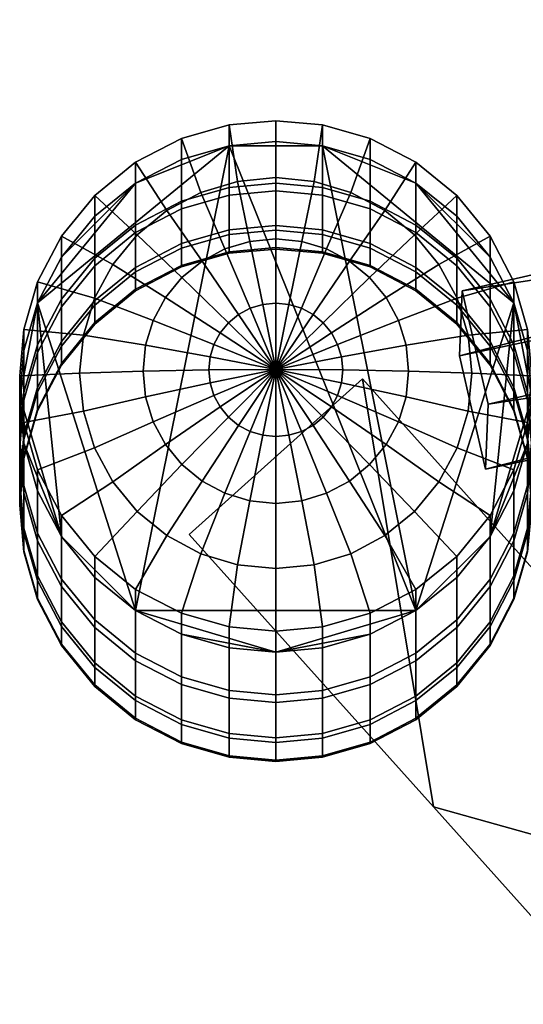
# Model space of a CAD drawing. Header units: millimetres. Extents: x -1013 to 1013, y -310 to 310.
# Tile 30 of 82: x -503 to -481, y 199 to 241. Entities that reach past the tile are written whole.
import ezdxf

# ---------------------------------------------------------------- set-up
doc = ezdxf.new("R2010")
doc.units = ezdxf.units.MM
doc.layers.add('podnoz', color=7, linetype='Continuous')

msp = doc.modelspace()

# ---------------------------------------------------------------- meshes
at = {"layer": 'podnoz'}
mesh = msp.add_polyface(dxfattribs=at)
corners = [(-420.271, 235.923, 560.546), (-456.637, 228.3, 572.165), (-420.324, 234.631, 539.586), (-482.99, 221.495, 559.608), (-456.555, 230.293, 604.493), (-482.875, 224.289, 604.931), (-457.669, 235.158, 604.196), (-483.989, 229.154, 604.634), (-482.875, 224.289, 604.931), (-456.555, 230.293, 604.493), (-457.752, 233.165, 571.868), (-457.669, 235.158, 604.196), (-456.555, 230.293, 604.493), (-456.637, 228.3, 572.165), (-421.386, 240.788, 560.249), (-457.752, 233.165, 571.868), (-456.637, 228.3, 572.165), (-420.271, 235.923, 560.546), (-421.439, 239.496, 539.288), (-421.386, 240.788, 560.249), (-420.271, 235.923, 560.546), (-420.324, 234.631, 539.586), (-484.105, 226.36, 559.311), (-421.439, 239.496, 539.288), (-420.324, 234.631, 539.586), (-482.99, 221.495, 559.608), (-421.386, 240.788, 560.249), (-421.439, 239.496, 539.288), (-457.752, 233.165, 571.868), (-484.105, 226.36, 559.311), (-457.669, 235.158, 604.196), (-483.989, 229.154, 604.634), (-481.184, 224.787, 572.913), (-481.184, 227.493, 606.815), (-481, 225.5, 607), (-481, 222.79, 573.046), (-481.772, 226.83, 572.776), (-481.772, 229.532, 606.626), (-481.184, 220.793, 573.179), (-481.184, 223.507, 607.185), (-481.772, 221.468, 607.374), (-481.772, 218.75, 573.316), (-481.184, 222.961, 538.952), (-481, 220.961, 539.033), (-481.772, 225.007, 538.868), (-481.184, 218.961, 539.115), (-481.184, 222.015, 504.955), (-481, 220.013, 504.984), (-481.772, 224.062, 504.924), (-481.184, 218.012, 505.014), (-481.184, 221.949, 470.944), (-481, 219.948, 470.922), (-481.772, 223.997, 470.967), (-481.184, 222.765, 436.944), (-481, 220.765, 436.87), (-481.772, 224.811, 437.02), (-481.184, 224.461, 402.976), (-481, 222.463, 402.851), (-481.772, 226.504, 403.105), (-481.184, 218.764, 436.796), (-481.184, 220.465, 402.725), (-481.184, 226.597, 374.846), (-481, 224.603, 374.668), (-481.772, 228.636, 375.027), (-481.184, 222.609, 374.491), (-481.772, 218.422, 402.596), (-481.772, 220.57, 374.31), (-481.772, 228.636, 375.027), (-481.184, 226.597, 374.846), (-481, 224.603, 374.668)]
mesh.append_faces([[corners[k] for k in face] for face in [(0, 1, 2, 2), (3, 2, 1, 1), (4, 5, 1, 1), (3, 1, 5, 5), (6, 7, 8, 9), (10, 11, 12, 13), (14, 15, 16, 17), (18, 19, 20, 21), (22, 23, 24, 25), (26, 27, 28, 28), (29, 28, 27, 27), (30, 28, 31, 31), (29, 31, 28, 28), (32, 33, 34, 35), (36, 37, 33, 32), (38, 39, 40, 41), (35, 34, 39, 38), (42, 32, 35, 43), (44, 36, 32, 42), (43, 35, 38, 45), (46, 42, 43, 47), (48, 44, 42, 46), (47, 43, 45, 49), (50, 46, 47, 51), (52, 48, 46, 50), (53, 50, 51, 54), (55, 52, 50, 53), (56, 53, 54, 57), (58, 55, 53, 56), (57, 54, 59, 60), (61, 56, 57, 62), (63, 58, 56, 61), (64, 60, 65, 66), (62, 57, 60, 64), (67, 68, 69, 69)]])
mesh = msp.add_polyface(dxfattribs=at)
corners = [(-494.002, 233.583, 572.325), (-494.002, 236.27, 606), (-492, 236.453, 605.983), (-492, 233.766, 572.313), (-496.049, 232.995, 572.365), (-496.049, 235.684, 606.054), (-494.002, 231.769, 538.592), (-492, 231.952, 538.585), (-496.049, 231.18, 538.616), (-494.002, 230.829, 504.823), (-492, 231.012, 504.821), (-496.049, 230.24, 504.832), (-494.002, 230.763, 471.042), (-492, 230.947, 471.044), (-496.049, 230.175, 471.035), (-494.002, 231.573, 437.27), (-492, 231.757, 437.276), (-496.049, 230.985, 437.248), (-494.002, 233.258, 403.53), (-492, 233.441, 403.541), (-496.049, 232.671, 403.493), (-494.002, 235.377, 375.627), (-492, 235.56, 375.643), (-496.049, 234.791, 375.575), (-494.391, 227.351, 609.649), (-496.74, 228.86, 608.934), (-497.268, 227.879, 609.025), (-494.657, 226.855, 609.695), (-494.033, 227.784, 609.608), (-496.031, 229.721, 608.854), (-493.598, 228.141, 609.575), (-495.167, 230.427, 608.789), (-492, 225.777, 609.987), (-494.182, 230.951, 608.74), (-495.225, 233.37, 607.57), (-496.681, 232.595, 607.642), (-493.101, 228.405, 609.551), (-493.644, 233.847, 607.525), (-494.002, 236.27, 606), (-496.049, 235.684, 606.054), (-493.112, 231.274, 608.71), (-492.561, 228.568, 609.535), (-492, 234.009, 607.51), (-492, 236.453, 605.983), (-492, 231.383, 608.7), (-492, 228.623, 609.53), (-490.888, 231.274, 608.71), (-490.356, 233.847, 607.525), (-491.439, 228.568, 609.535), (-490.899, 228.405, 609.551), (-494.002, 235.377, 375.627), (-498.02, 233.774, 375.484), (-496.049, 234.791, 375.575), (-492, 235.56, 375.643), (-489.998, 235.377, 375.627)]
mesh.append_faces([[corners[k] for k in face] for face in [(0, 1, 2, 3), (4, 5, 1, 0), (6, 0, 3, 7), (8, 4, 0, 6), (9, 6, 7, 10), (11, 8, 6, 9), (12, 9, 10, 13), (14, 11, 9, 12), (15, 12, 13, 16), (17, 14, 12, 15), (18, 15, 16, 19), (20, 17, 15, 18), (21, 18, 19, 22), (23, 20, 18, 21), (24, 25, 26, 27), (28, 29, 25, 24), (30, 31, 29, 28), (32, 30, 28, 28), (33, 34, 35, 31), (36, 33, 31, 30), (32, 36, 30, 30), (37, 38, 39, 34), (40, 37, 34, 33), (41, 40, 33, 36), (32, 41, 36, 36), (42, 43, 38, 37), (44, 42, 37, 40), (45, 44, 40, 41), (32, 45, 41, 41), (46, 47, 42, 44), (48, 46, 44, 45), (32, 48, 45, 45), (32, 49, 48, 48), (50, 51, 52, 52), (53, 54, 50, 50)]])
mesh = msp.add_polyface(dxfattribs=at)
corners = [(-485.98, 231.977, 572.433), (-485.98, 234.667, 606.149), (-484.222, 233.245, 606.281), (-484.222, 230.551, 572.528), (-487.951, 232.995, 572.365), (-487.951, 235.684, 606.054), (-489.998, 233.583, 572.325), (-489.998, 236.27, 606), (-492, 233.766, 572.313), (-492, 236.453, 605.983), (-485.98, 230.16, 538.658), (-484.222, 228.733, 538.716), (-487.951, 231.18, 538.616), (-489.998, 231.769, 538.592), (-492, 231.952, 538.585), (-487.951, 230.24, 504.832), (-485.98, 229.219, 504.847), (-489.998, 230.829, 504.823), (-492, 231.012, 504.821), (-487.951, 230.175, 471.035), (-485.98, 229.154, 471.024), (-489.998, 230.763, 471.042), (-492, 230.947, 471.044), (-487.951, 230.985, 437.248), (-485.98, 229.965, 437.21), (-489.998, 231.573, 437.27), (-492, 231.757, 437.276), (-487.951, 232.671, 403.493), (-485.98, 231.652, 403.429), (-489.998, 233.258, 403.53), (-492, 233.441, 403.541), (-487.951, 234.791, 375.575), (-485.98, 233.774, 375.484), (-489.998, 235.377, 375.627), (-492, 235.56, 375.643), (-490.356, 233.847, 607.525), (-489.998, 236.27, 606), (-492, 236.453, 605.983), (-492, 234.009, 607.51), (-488.775, 233.37, 607.57), (-487.951, 235.684, 606.054), (-489.818, 230.951, 608.74), (-490.888, 231.274, 608.71), (-490.899, 228.405, 609.551), (-491.439, 228.568, 609.535), (-487.319, 232.595, 607.642), (-485.98, 234.667, 606.149), (-488.833, 230.427, 608.789), (-490.402, 228.141, 609.575), (-486.043, 231.552, 607.739), (-484.222, 233.245, 606.281), (-487.969, 229.721, 608.854), (-487.26, 228.86, 608.934), (-484.995, 230.28, 607.857), (-485.98, 215.432, 373.852), (-494.002, 235.377, 375.627), (-489.998, 235.377, 375.627), (-485.98, 233.774, 375.484), (-487.951, 234.791, 375.575)]
mesh.append_faces([[corners[k] for k in face] for face in [(0, 1, 2, 3), (4, 5, 1, 0), (6, 7, 5, 4), (8, 9, 7, 6), (10, 0, 3, 11), (12, 4, 0, 10), (13, 6, 4, 12), (14, 8, 6, 13), (15, 12, 10, 16), (17, 13, 12, 15), (18, 14, 13, 17), (19, 15, 16, 20), (21, 17, 15, 19), (22, 18, 17, 21), (23, 19, 20, 24), (25, 21, 19, 23), (26, 22, 21, 25), (27, 23, 24, 28), (29, 25, 23, 27), (30, 26, 25, 29), (31, 27, 28, 32), (33, 29, 27, 31), (34, 30, 29, 33), (35, 36, 37, 38), (39, 40, 36, 35), (41, 39, 35, 42), (43, 41, 42, 44), (45, 46, 40, 39), (47, 45, 39, 41), (48, 47, 41, 43), (49, 50, 46, 45), (51, 49, 45, 47), (52, 53, 49, 51), (54, 55, 56, 56), (57, 56, 58, 58)]])
mesh = msp.add_polyface(dxfattribs=at)
corners = [(-498.02, 231.977, 572.433), (-498.02, 234.667, 606.149), (-496.049, 235.684, 606.054), (-496.049, 232.995, 572.365), (-499.778, 230.551, 572.528), (-499.778, 233.245, 606.281), (-501.207, 228.796, 572.645), (-501.207, 231.493, 606.443), (-502.228, 226.83, 572.776), (-502.228, 229.532, 606.626), (-502.816, 224.787, 572.913), (-502.816, 227.493, 606.815), (-498.02, 230.16, 538.658), (-496.049, 231.18, 538.616), (-499.778, 228.733, 538.716), (-501.207, 226.975, 538.788), (-498.02, 229.219, 504.847), (-496.049, 230.24, 504.832), (-499.778, 227.791, 504.869), (-501.207, 226.032, 504.895), (-498.02, 229.154, 471.024), (-496.049, 230.175, 471.035), (-499.778, 227.725, 471.008), (-498.02, 229.965, 437.21), (-496.049, 230.985, 437.248), (-499.778, 228.537, 437.157), (-501.207, 226.78, 437.092), (-501.207, 225.967, 470.989), (-498.02, 231.652, 403.429), (-496.049, 232.671, 403.493), (-499.778, 230.226, 403.339), (-501.207, 228.47, 403.229), (-498.02, 233.774, 375.484), (-496.049, 234.791, 375.575), (-499.778, 232.351, 375.358), (-501.207, 230.599, 375.202), (-502.228, 228.636, 375.027), (-502.228, 226.504, 403.105), (-499.783, 228.83, 607.991), (-502.228, 229.532, 606.626), (-502.816, 227.493, 606.815), (-500.264, 227.256, 608.137), (-497.268, 227.879, 609.025), (-497.592, 226.814, 609.124), (-499.005, 230.28, 607.857), (-501.207, 231.493, 606.443), (-496.74, 228.86, 608.934), (-497.957, 231.552, 607.739), (-499.778, 233.245, 606.281), (-496.031, 229.721, 608.854), (-496.681, 232.595, 607.642), (-498.02, 234.667, 606.149), (-495.167, 230.427, 608.789), (-495.225, 233.37, 607.57), (-496.049, 235.684, 606.054), (-498.02, 233.774, 375.484), (-502.228, 228.636, 375.027), (-501.207, 230.599, 375.202), (-499.778, 232.351, 375.358), (-494.002, 235.377, 375.627)]
mesh.append_faces([[corners[k] for k in face] for face in [(0, 1, 2, 3), (4, 5, 1, 0), (6, 7, 5, 4), (8, 9, 7, 6), (10, 11, 9, 8), (12, 0, 3, 13), (14, 4, 0, 12), (15, 6, 4, 14), (16, 12, 13, 17), (18, 14, 12, 16), (19, 15, 14, 18), (20, 16, 17, 21), (22, 18, 16, 20), (23, 20, 21, 24), (25, 22, 20, 23), (26, 27, 22, 25), (28, 23, 24, 29), (30, 25, 23, 28), (31, 26, 25, 30), (32, 28, 29, 33), (34, 30, 28, 32), (35, 31, 30, 34), (36, 37, 31, 35), (38, 39, 40, 41), (42, 38, 41, 43), (44, 45, 39, 38), (46, 44, 38, 42), (47, 48, 45, 44), (49, 47, 44, 46), (50, 51, 48, 47), (52, 50, 47, 49), (53, 54, 51, 50), (55, 56, 57, 57), (57, 58, 55, 55), (55, 59, 56, 56)]])
mesh = msp.add_polyface(dxfattribs=at)
corners = [(-488.279, 225.373, 409.636), (-488.279, 225.373, 384.485), (-495.721, 218.693, 385.216), (-495.721, 218.693, 397.789), (-495.721, 218.693, 410.362), (-492, 222.896, 610.062), (-492, 220.03, 609.754), (-490.888, 220.139, 609.744), (-491.439, 222.951, 610.057), (-492, 225.777, 609.987), (-492.561, 222.951, 610.057), (-493.112, 220.139, 609.744), (-493.101, 223.114, 610.042), (-494.182, 220.462, 609.714), (-495.167, 220.987, 609.665), (-496.681, 218.645, 608.937), (-495.225, 217.869, 609.009), (-493.598, 223.379, 610.017), (-496.031, 221.693, 609.6), (-497.957, 219.688, 608.84), (-494.033, 223.735, 609.984), (-499.005, 220.959, 608.722), (-501.207, 219.507, 607.557), (-499.778, 217.755, 607.719), (-496.74, 222.553, 609.52), (-494.391, 224.169, 609.944), (-497.268, 223.534, 609.429), (-499.783, 222.409, 608.587), (-494.657, 224.664, 609.898), (-497.592, 224.599, 609.33), (-500.264, 223.983, 608.441), (-494.82, 225.201, 609.848), (-497.701, 225.707, 609.227), (-500.425, 225.62, 608.289), (-494.876, 225.76, 609.796), (-497.592, 226.814, 609.124), (-500.264, 227.256, 608.137), (-494.82, 226.318, 609.744), (-494.657, 226.855, 609.695), (-497.268, 227.879, 609.025), (-494.391, 227.351, 609.649), (-494.033, 227.784, 609.608), (-502.228, 228.636, 375.027), (-494.002, 235.377, 375.627), (-498.02, 215.432, 373.852)]
mesh.append_faces([[corners[k] for k in face] for face in [(0, 1, 2, 3), (0, 3, 4, 4), (5, 6, 7, 8), (9, 5, 8, 8), (10, 11, 6, 5), (9, 10, 5, 5), (12, 13, 11, 10), (9, 12, 10, 10), (14, 15, 16, 13), (17, 14, 13, 12), (9, 17, 12, 12), (18, 19, 15, 14), (20, 18, 14, 17), (9, 20, 17, 17), (21, 22, 23, 19), (24, 21, 19, 18), (25, 24, 18, 20), (9, 25, 20, 20), (26, 27, 21, 24), (28, 26, 24, 25), (9, 28, 25, 25), (29, 30, 27, 26), (31, 29, 26, 28), (9, 31, 28, 28), (32, 33, 30, 29), (34, 32, 29, 31), (9, 34, 31, 31), (35, 36, 33, 32), (37, 35, 32, 34), (9, 37, 34, 34), (38, 39, 35, 37), (9, 38, 37, 37), (9, 40, 38, 38), (9, 41, 40, 40), (42, 43, 44, 44)]])
mesh = msp.add_polyface(dxfattribs=at)
corners = [(-485.98, 229.219, 504.847), (-485.98, 230.16, 538.658), (-484.222, 228.733, 538.716), (-484.222, 227.791, 504.869), (-485.98, 229.154, 471.024), (-484.222, 227.725, 471.008), (-489.18, 225.201, 609.848), (-486.408, 224.599, 609.33), (-486.299, 225.707, 609.227), (-489.124, 225.76, 609.796), (-492, 225.777, 609.987), (-486.732, 223.534, 609.429), (-484.217, 222.409, 608.587), (-483.736, 223.983, 608.441), (-489.343, 224.664, 609.898), (-487.26, 222.553, 609.52), (-484.995, 220.959, 608.722), (-489.609, 224.169, 609.944), (-487.969, 221.693, 609.6), (-486.043, 219.688, 608.84), (-489.967, 223.735, 609.984), (-488.833, 220.987, 609.665), (-487.319, 218.645, 608.937), (-490.402, 223.379, 610.017), (-489.818, 220.462, 609.714), (-488.775, 217.869, 609.009), (-490.899, 223.114, 610.042), (-491.439, 222.951, 610.057), (-490.888, 220.139, 609.744), (-490.402, 228.141, 609.575), (-490.899, 228.405, 609.551), (-489.967, 227.784, 609.608), (-487.969, 229.721, 608.854), (-488.833, 230.427, 608.789), (-489.609, 227.351, 609.649), (-487.26, 228.86, 608.934), (-486.732, 227.879, 609.025), (-484.217, 228.83, 607.991), (-484.995, 230.28, 607.857), (-489.343, 226.855, 609.695), (-486.408, 226.814, 609.124), (-483.736, 227.256, 608.137), (-489.18, 226.318, 609.744), (-498.02, 215.432, 373.852), (-494.002, 235.377, 375.627), (-485.98, 215.432, 373.852)]
mesh.append_faces([[corners[k] for k in face] for face in [(0, 1, 2, 3), (4, 0, 3, 5), (6, 7, 8, 9), (10, 6, 9, 9), (11, 12, 13, 7), (14, 11, 7, 6), (10, 14, 6, 6), (15, 16, 12, 11), (17, 15, 11, 14), (10, 17, 14, 14), (18, 19, 16, 15), (20, 18, 15, 17), (10, 20, 17, 17), (21, 22, 19, 18), (23, 21, 18, 20), (10, 23, 20, 20), (24, 25, 22, 21), (26, 24, 21, 23), (10, 26, 23, 23), (27, 28, 24, 26), (10, 27, 26, 26), (10, 29, 30, 30), (31, 32, 33, 29), (10, 31, 29, 29), (34, 35, 32, 31), (10, 34, 31, 31), (36, 37, 38, 35), (39, 36, 35, 34), (10, 39, 34, 34), (40, 41, 37, 36), (42, 40, 36, 39), (10, 42, 39, 39), (9, 8, 40, 42), (10, 9, 42, 42), (43, 44, 45, 45)]])
mesh = msp.add_polyface(dxfattribs=at)
corners = [(-483.989, 229.154, 604.634), (-484.105, 226.36, 559.311), (-482.99, 221.495, 559.608), (-482.875, 224.289, 604.931), (-482.793, 228.796, 572.645), (-482.793, 231.493, 606.443), (-481.772, 229.532, 606.626), (-481.772, 226.83, 572.776), (-484.222, 230.551, 572.528), (-484.222, 233.245, 606.281), (-482.793, 226.975, 538.788), (-481.772, 225.007, 538.868), (-484.222, 228.733, 538.716), (-482.793, 226.032, 504.895), (-481.772, 224.062, 504.924), (-484.222, 227.791, 504.869), (-482.793, 225.967, 470.989), (-481.772, 223.997, 470.967), (-484.222, 227.725, 471.008), (-482.793, 226.78, 437.092), (-481.772, 224.811, 437.02), (-484.222, 228.537, 437.157), (-485.98, 229.965, 437.21), (-485.98, 229.154, 471.024), (-482.793, 228.47, 403.229), (-481.772, 226.504, 403.105), (-484.222, 230.226, 403.339), (-485.98, 231.652, 403.429), (-482.793, 230.599, 375.202), (-481.772, 228.636, 375.027), (-484.222, 232.351, 375.358), (-485.98, 233.774, 375.484), (-483.736, 223.983, 608.441), (-481.184, 223.507, 607.185), (-481, 225.5, 607), (-483.575, 225.62, 608.289), (-486.408, 224.599, 609.33), (-486.299, 225.707, 609.227), (-484.217, 222.409, 608.587), (-481.772, 221.468, 607.374), (-484.995, 220.959, 608.722), (-482.793, 219.507, 607.557), (-484.995, 230.28, 607.857), (-482.793, 231.493, 606.443), (-484.222, 233.245, 606.281), (-486.043, 231.552, 607.739), (-484.217, 228.83, 607.991), (-481.772, 229.532, 606.626), (-483.736, 227.256, 608.137), (-481.184, 227.493, 606.815), (-486.408, 226.814, 609.124), (-482.793, 218.607, 374.135), (-481.184, 222.609, 374.491), (-481.772, 220.57, 374.31), (-485.98, 215.432, 373.852), (-481.772, 228.636, 375.027), (-481, 224.603, 374.668), (-485.98, 233.774, 375.484), (-482.793, 230.599, 375.202), (-484.222, 232.351, 375.358), (-489.998, 235.377, 375.627)]
mesh.append_faces([[corners[k] for k in face] for face in [(0, 1, 2, 3), (4, 5, 6, 7), (8, 9, 5, 4), (10, 4, 7, 11), (12, 8, 4, 10), (13, 10, 11, 14), (15, 12, 10, 13), (16, 13, 14, 17), (18, 15, 13, 16), (19, 16, 17, 20), (21, 18, 16, 19), (22, 23, 18, 21), (24, 19, 20, 25), (26, 21, 19, 24), (27, 22, 21, 26), (28, 24, 25, 29), (30, 26, 24, 28), (31, 27, 26, 30), (32, 33, 34, 35), (36, 32, 35, 37), (38, 39, 33, 32), (40, 41, 39, 38), (42, 43, 44, 45), (46, 47, 43, 42), (48, 49, 47, 46), (35, 34, 49, 48), (37, 35, 48, 50), (51, 52, 53, 53), (51, 54, 55, 55), (51, 56, 52, 52), (55, 57, 58, 58), (55, 56, 51, 51), (57, 59, 58, 58), (60, 57, 55, 55), (54, 60, 55, 55)]])
mesh = msp.add_polyface(dxfattribs=at)
corners = [(-503, 222.79, 573.046), (-503, 225.5, 607), (-502.816, 227.493, 606.815), (-502.816, 224.787, 572.913), (-502.816, 220.793, 573.179), (-502.816, 223.507, 607.185), (-502.228, 218.75, 573.316), (-502.228, 221.468, 607.374), (-502.228, 225.007, 538.868), (-502.228, 226.83, 572.776), (-501.207, 228.796, 572.645), (-501.207, 226.975, 538.788), (-502.816, 222.961, 538.952), (-503, 220.961, 539.033), (-502.816, 218.961, 539.115), (-502.228, 224.062, 504.924), (-501.207, 226.032, 504.895), (-502.816, 222.015, 504.955), (-503, 220.013, 504.984), (-502.816, 218.012, 505.014), (-501.207, 225.967, 470.989), (-499.778, 227.791, 504.869), (-499.778, 227.725, 471.008), (-502.228, 223.997, 470.967), (-502.816, 221.949, 470.944), (-503, 219.948, 470.922), (-502.228, 224.811, 437.02), (-501.207, 226.78, 437.092), (-502.816, 222.765, 436.944), (-503, 220.765, 436.87), (-502.228, 226.504, 403.105), (-501.207, 228.47, 403.229), (-502.816, 224.461, 402.976), (-503, 222.463, 402.851), (-502.816, 220.465, 402.725), (-502.816, 218.764, 436.796), (-502.816, 226.597, 374.846), (-502.228, 228.636, 375.027), (-503, 224.603, 374.668), (-502.816, 222.609, 374.491), (-502.228, 220.57, 374.31), (-502.228, 218.422, 402.596), (-499.783, 222.409, 608.587), (-502.228, 221.468, 607.374), (-501.207, 219.507, 607.557), (-499.005, 220.959, 608.722), (-500.264, 223.983, 608.441), (-502.816, 223.507, 607.185), (-500.425, 225.62, 608.289), (-503, 225.5, 607), (-500.264, 227.256, 608.137), (-502.816, 227.493, 606.815), (-501.207, 218.607, 374.135), (-502.816, 222.609, 374.491), (-503, 224.603, 374.668), (-502.228, 220.57, 374.31), (-498.02, 215.432, 373.852), (-502.228, 228.636, 375.027), (-502.816, 226.597, 374.846)]
mesh.append_faces([[corners[k] for k in face] for face in [(0, 1, 2, 3), (4, 5, 1, 0), (6, 7, 5, 4), (8, 9, 10, 11), (12, 3, 9, 8), (13, 0, 3, 12), (14, 4, 0, 13), (15, 8, 11, 16), (17, 12, 8, 15), (18, 13, 12, 17), (19, 14, 13, 18), (20, 16, 21, 22), (23, 15, 16, 20), (24, 17, 15, 23), (25, 18, 17, 24), (26, 23, 20, 27), (28, 24, 23, 26), (29, 25, 24, 28), (30, 26, 27, 31), (32, 28, 26, 30), (33, 29, 28, 32), (34, 35, 29, 33), (36, 32, 30, 37), (38, 33, 32, 36), (39, 34, 33, 38), (40, 41, 34, 39), (42, 43, 44, 45), (46, 47, 43, 42), (48, 49, 47, 46), (50, 51, 49, 48), (52, 53, 54, 54), (53, 52, 55, 55), (56, 52, 57, 57), (57, 52, 54, 54), (58, 57, 54, 54)]])
mesh = msp.add_polyface(dxfattribs=at)
corners = [(-485.232, 207.008, 386.466), (-495.721, 218.693, 397.789), (-495.721, 218.693, 385.216), (-485.232, 207.008, 411.604), (-495.721, 218.693, 410.362), (-488.279, 225.373, 384.485), (-485.232, 207.008, 386.466), (-495.721, 218.693, 385.216), (-494.002, 211.998, 573.767), (-494.002, 214.73, 608), (-496.049, 215.316, 607.946), (-496.049, 212.585, 573.728), (-492, 211.815, 573.779), (-492, 214.547, 608.017), (-489.998, 211.998, 573.767), (-489.998, 214.73, 608), (-494.002, 210.154, 539.474), (-496.049, 210.742, 539.45), (-492, 209.97, 539.482), (-489.998, 210.154, 539.474), (-494.002, 209.198, 505.145), (-496.049, 209.787, 505.136), (-492, 209.015, 505.148), (-489.998, 209.198, 505.145), (-494.002, 209.132, 470.803), (-496.049, 209.721, 470.81), (-492, 208.948, 470.801), (-489.998, 209.132, 470.803), (-494.002, 209.956, 436.471), (-496.049, 210.544, 436.492), (-492, 209.772, 436.464), (-489.998, 209.956, 436.471), (-496.049, 212.256, 402.208), (-498.02, 211.564, 436.53), (-498.02, 213.274, 402.272), (-494.002, 211.668, 402.171), (-492, 211.485, 402.16), (-489.998, 211.668, 402.171), (-496.049, 214.416, 373.762), (-498.02, 215.432, 373.852), (-494.002, 213.829, 373.71), (-492, 213.646, 373.694), (-489.998, 213.829, 373.71), (-492, 217.231, 609.068), (-492, 214.547, 608.017), (-489.998, 214.73, 608), (-490.356, 217.392, 609.053), (-492, 220.03, 609.754), (-490.888, 220.139, 609.744), (-493.644, 217.392, 609.053), (-494.002, 214.73, 608), (-493.112, 220.139, 609.744), (-495.225, 217.869, 609.009), (-496.049, 215.316, 607.946), (-494.182, 220.462, 609.714), (-496.681, 218.645, 608.937), (-498.02, 216.333, 607.851), (-496.049, 214.416, 373.762), (-498.02, 215.432, 373.852), (-492, 213.646, 373.694), (-494.002, 213.829, 373.71)]
mesh.append_faces([[corners[k] for k in face] for face in [(0, 1, 2, 2), (3, 4, 1, 1), (5, 6, 7, 7), (8, 9, 10, 11), (12, 13, 9, 8), (14, 15, 13, 12), (16, 8, 11, 17), (18, 12, 8, 16), (19, 14, 12, 18), (20, 16, 17, 21), (22, 18, 16, 20), (23, 19, 18, 22), (24, 20, 21, 25), (26, 22, 20, 24), (27, 23, 22, 26), (28, 24, 25, 29), (30, 26, 24, 28), (31, 27, 26, 30), (32, 29, 33, 34), (35, 28, 29, 32), (36, 30, 28, 35), (37, 31, 30, 36), (38, 32, 34, 39), (40, 35, 32, 38), (41, 36, 35, 40), (42, 37, 36, 41), (43, 44, 45, 46), (47, 43, 46, 48), (49, 50, 44, 43), (51, 49, 43, 47), (52, 53, 50, 49), (54, 52, 49, 51), (55, 56, 53, 52), (57, 58, 59, 59), (57, 59, 60, 60)]])
mesh = msp.add_polyface(dxfattribs=at)
corners = [(-485.232, 207.008, 411.604), (-495.721, 218.693, 397.789), (-485.232, 207.008, 386.466), (-488.279, 225.373, 409.636), (-495.721, 218.693, 410.362), (-485.232, 207.008, 411.604), (-487.951, 212.585, 573.728), (-487.951, 215.316, 607.946), (-489.998, 214.73, 608), (-489.998, 211.998, 573.767), (-485.98, 213.604, 573.66), (-485.98, 216.333, 607.851), (-484.222, 215.029, 573.564), (-484.222, 217.755, 607.719), (-482.793, 216.784, 573.447), (-482.793, 219.507, 607.557), (-487.951, 210.742, 539.45), (-489.998, 210.154, 539.474), (-485.98, 211.762, 539.409), (-484.222, 213.189, 539.35), (-482.793, 214.947, 539.279), (-487.951, 209.787, 505.136), (-489.998, 209.198, 505.145), (-485.98, 210.807, 505.121), (-484.222, 212.236, 505.1), (-482.793, 213.995, 505.074), (-487.951, 209.721, 470.81), (-489.998, 209.132, 470.803), (-485.98, 210.741, 470.821), (-484.222, 212.17, 470.837), (-487.951, 210.544, 436.492), (-489.998, 209.956, 436.471), (-485.98, 211.564, 436.53), (-484.222, 212.992, 436.583), (-487.951, 212.256, 402.208), (-489.998, 211.668, 402.171), (-485.98, 213.274, 402.272), (-484.222, 214.7, 402.362), (-487.951, 214.416, 373.762), (-489.998, 213.829, 373.71), (-485.98, 215.432, 373.852), (-484.222, 216.855, 373.979), (-486.043, 219.688, 608.84), (-484.222, 217.755, 607.719), (-482.793, 219.507, 607.557), (-484.995, 220.959, 608.722), (-487.319, 218.645, 608.937), (-485.98, 216.333, 607.851), (-488.775, 217.869, 609.009), (-487.951, 215.316, 607.946), (-490.356, 217.392, 609.053), (-489.998, 214.73, 608), (-490.888, 220.139, 609.744), (-489.818, 220.462, 609.714), (-487.951, 214.416, 373.762), (-489.998, 213.829, 373.71), (-492, 213.646, 373.694), (-485.98, 215.432, 373.852), (-498.02, 215.432, 373.852), (-482.793, 218.607, 374.135), (-484.222, 216.855, 373.979)]
mesh.append_faces([[corners[k] for k in face] for face in [(0, 1, 2, 2), (3, 4, 5, 5), (6, 7, 8, 9), (10, 11, 7, 6), (12, 13, 11, 10), (14, 15, 13, 12), (16, 6, 9, 17), (18, 10, 6, 16), (19, 12, 10, 18), (20, 14, 12, 19), (21, 16, 17, 22), (23, 18, 16, 21), (24, 19, 18, 23), (25, 20, 19, 24), (26, 21, 22, 27), (28, 23, 21, 26), (29, 24, 23, 28), (30, 26, 27, 31), (32, 28, 26, 30), (33, 29, 28, 32), (34, 30, 31, 35), (36, 32, 30, 34), (37, 33, 32, 36), (38, 34, 35, 39), (40, 36, 34, 38), (41, 37, 36, 40), (42, 43, 44, 45), (46, 47, 43, 42), (48, 49, 47, 46), (50, 51, 49, 48), (52, 50, 48, 53), (54, 55, 56, 56), (56, 57, 54, 54), (56, 58, 57, 57), (59, 60, 57, 57)]])
mesh = msp.add_polyface(dxfattribs=at)
corners = [(-474.741, 195.322, 387.68), (-485.232, 207.008, 411.604), (-485.232, 207.008, 386.466), (-474.741, 195.322, 412.81), (-471.012, 190.313, 388.19), (-467.3, 202.002, 412.125), (-488.279, 225.373, 409.636), (-485.232, 207.008, 411.604), (-474.741, 195.322, 412.81), (-471.012, 190.313, 413.317), (-464.738, 198.872, 412.448), (-462.479, 195.528, 412.789), (-467.3, 202.002, 386.99), (-485.232, 207.008, 386.466), (-488.279, 225.373, 384.485), (-471.012, 190.313, 388.19), (-474.741, 195.322, 387.68), (-464.738, 198.871, 387.315), (-462.479, 195.528, 387.659), (-467.3, 202.002, 386.99), (-467.3, 202.002, 412.125), (-464.738, 198.872, 412.448), (-464.738, 198.871, 387.315), (-462.479, 195.528, 387.659), (-462.479, 195.528, 412.789), (-460.535, 191.993, 413.148), (-460.535, 191.993, 388.02), (-488.279, 225.373, 384.485), (-488.279, 225.373, 409.636), (-481.772, 218.75, 573.316), (-481.772, 221.468, 607.374), (-482.793, 219.507, 607.557), (-482.793, 216.784, 573.447), (-481.772, 216.916, 539.198), (-482.793, 214.947, 539.279), (-481.184, 218.961, 539.115), (-481.184, 220.793, 573.179), (-481.772, 215.965, 505.045), (-482.793, 213.995, 505.074), (-481.184, 218.012, 505.014), (-482.793, 213.929, 470.856), (-484.222, 212.236, 505.1), (-484.222, 212.17, 470.837), (-481.772, 215.899, 470.878), (-481.184, 217.946, 470.9), (-481, 219.948, 470.922), (-481, 220.013, 504.984), (-482.793, 214.749, 436.648), (-484.222, 212.992, 436.583), (-481.772, 216.718, 436.721), (-481.184, 218.764, 436.796), (-481, 220.765, 436.87), (-482.793, 216.456, 402.473), (-484.222, 214.7, 402.362), (-481.772, 218.422, 402.596), (-481.184, 220.465, 402.725), (-482.793, 218.607, 374.135), (-484.222, 216.855, 373.979), (-481.772, 220.57, 374.31)]
mesh.append_faces([[corners[k] for k in face] for face in [(0, 1, 2, 2), (0, 3, 1, 1), (4, 3, 0, 0), (5, 6, 7, 7), (5, 8, 9, 9), (7, 8, 5, 5), (9, 10, 5, 5), (11, 10, 9, 9), (12, 13, 14, 14), (12, 15, 16, 16), (13, 12, 16, 16), (15, 12, 17, 17), (18, 15, 17, 17), (19, 20, 21, 22), (23, 24, 25, 26), (27, 28, 20, 19), (22, 21, 24, 23), (29, 30, 31, 32), (33, 29, 32, 34), (35, 36, 29, 33), (37, 33, 34, 38), (39, 35, 33, 37), (40, 38, 41, 42), (43, 37, 38, 40), (44, 39, 37, 43), (45, 46, 39, 44), (47, 40, 42, 48), (49, 43, 40, 47), (50, 44, 43, 49), (51, 45, 44, 50), (52, 47, 48, 53), (54, 49, 47, 52), (55, 50, 49, 54), (56, 52, 53, 57), (58, 54, 52, 56)]])
mesh = msp.add_polyface(dxfattribs=at)
corners = [(-501.207, 216.784, 573.447), (-501.207, 219.507, 607.557), (-502.228, 221.468, 607.374), (-502.228, 218.75, 573.316), (-499.778, 215.029, 573.564), (-499.778, 217.755, 607.719), (-498.02, 213.604, 573.66), (-498.02, 216.333, 607.851), (-496.049, 212.585, 573.728), (-496.049, 215.316, 607.946), (-502.228, 216.916, 539.198), (-502.816, 220.793, 573.179), (-502.816, 218.961, 539.115), (-501.207, 214.947, 539.279), (-499.778, 213.189, 539.35), (-498.02, 211.762, 539.409), (-496.049, 210.742, 539.45), (-502.228, 215.965, 505.045), (-502.816, 218.012, 505.014), (-501.207, 213.995, 505.074), (-499.778, 212.236, 505.1), (-498.02, 210.807, 505.121), (-496.049, 209.787, 505.136), (-502.816, 217.946, 470.9), (-503, 220.013, 504.984), (-503, 219.948, 470.922), (-502.228, 215.899, 470.878), (-501.207, 213.929, 470.856), (-499.778, 212.17, 470.837), (-498.02, 210.741, 470.821), (-496.049, 209.721, 470.81), (-502.816, 218.764, 436.796), (-503, 220.765, 436.87), (-502.228, 216.718, 436.721), (-501.207, 214.749, 436.648), (-499.778, 212.992, 436.583), (-498.02, 211.564, 436.53), (-496.049, 210.544, 436.492), (-502.228, 218.422, 402.596), (-502.816, 220.465, 402.725), (-501.207, 216.456, 402.473), (-499.778, 214.7, 402.362), (-498.02, 213.274, 402.272), (-501.207, 218.607, 374.135), (-502.228, 220.57, 374.31), (-499.778, 216.855, 373.979), (-498.02, 215.432, 373.852), (-497.957, 219.688, 608.84), (-499.778, 217.755, 607.719), (-498.02, 216.333, 607.851), (-496.681, 218.645, 608.937), (-501.207, 218.607, 374.135), (-498.02, 215.432, 373.852), (-499.778, 216.855, 373.979)]
mesh.append_faces([[corners[k] for k in face] for face in [(0, 1, 2, 3), (4, 5, 1, 0), (6, 7, 5, 4), (8, 9, 7, 6), (10, 3, 11, 12), (13, 0, 3, 10), (14, 4, 0, 13), (15, 6, 4, 14), (16, 8, 6, 15), (17, 10, 12, 18), (19, 13, 10, 17), (20, 14, 13, 19), (21, 15, 14, 20), (22, 16, 15, 21), (23, 18, 24, 25), (26, 17, 18, 23), (27, 19, 17, 26), (28, 20, 19, 27), (29, 21, 20, 28), (30, 22, 21, 29), (31, 23, 25, 32), (33, 26, 23, 31), (34, 27, 26, 33), (35, 28, 27, 34), (36, 29, 28, 35), (37, 30, 29, 36), (38, 33, 31, 39), (40, 34, 33, 38), (41, 35, 34, 40), (42, 36, 35, 41), (43, 40, 38, 44), (45, 41, 40, 43), (46, 42, 41, 45), (47, 48, 49, 50), (51, 52, 53, 53)]])

doc.saveas('drawing.dxf')
